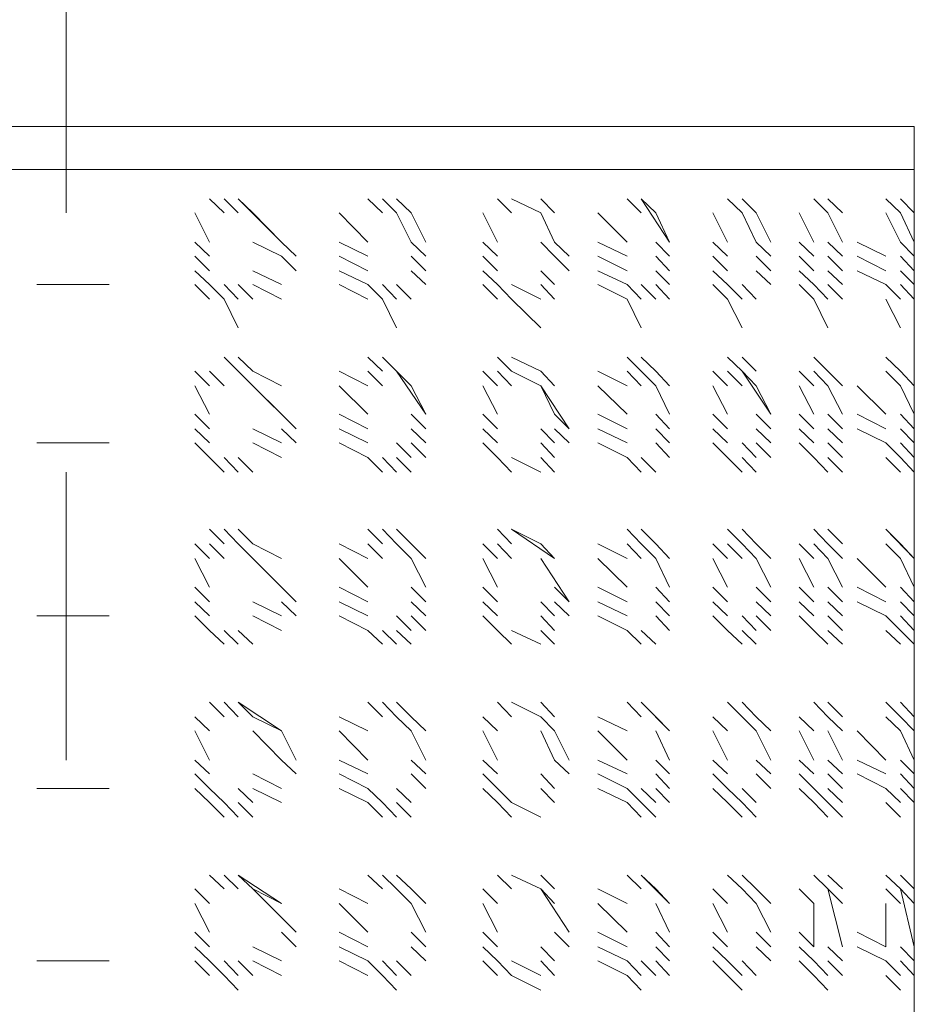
# Model space of a CAD drawing. Header units: inches. Extents: x 709340 to 1075215, y 37864 to 402163.
# Tile 53 of 56: x 850352 to 850406, y 158490 to 158548. Entities that reach past the tile are written whole.
import ezdxf

# ---------------------------------------------------------------- set-up
doc = ezdxf.new("R2010")
doc.units = ezdxf.units.IN
doc.header["$LTSCALE"] = 1800
doc.header["$MEASUREMENT"] = 0
doc.layers.add('1', color=7, linetype='Continuous', lineweight=18)
doc.layers.add('DIM', color=4, linetype='Continuous', lineweight=18)
doc.layers.add('CONDENSATE', color=3, linetype='Continuous')

# ---------------------------------------------------------------- blocks, each defined once
blk = doc.blocks.new('vacp')
at = {"layer": '1', "color": 250}
for p, q in [((32066.567, 160382.633), (32066.567, 160267.106)), ((32067.392, 160318.468), (32068.265, 160317.595)), ((32071.708, 160318.468), (32072.533, 160317.595)), ((32076.801, 160318.468), (32077.674, 160317.595)), ((32082.815, 160318.468), (32083.639, 160317.595)), ((32088.78, 160318.468), (32090.526, 160317.595)), ((32097.365, 160318.468), (32098.189, 160317.595)), ((32106.774, 160318.468), (32107.598, 160317.595)), ((32066.567, 160317.595), (32067.392, 160316.722)), ((32066.567, 160317.595), (32067.392, 160316.722)), ((32067.392, 160317.595), (32068.265, 160316.722)), ((32067.392, 160317.595), (32068.265, 160316.722)), ((32067.392, 160317.595), (32068.265, 160316.722)), ((32067.392, 160317.595), (32068.265, 160316.722)), ((32067.392, 160317.595), (32068.265, 160316.722)), ((32067.392, 160317.595), (32068.265, 160316.722)), ((32070.835, 160317.595), (32071.708, 160316.722)), ((32070.835, 160317.595), (32071.708, 160316.722)), ((32070.835, 160317.595), (32071.708, 160316.722)), ((32071.708, 160317.595), (32072.533, 160316.722)), ((32071.708, 160317.595), (32072.533, 160316.722)), ((32071.708, 160317.595), (32072.533, 160316.722)), ((32071.708, 160317.595), (32072.533, 160316.722)), ((32072.533, 160317.595), (32073.406, 160316.722)), ((32075.976, 160317.595), (32076.801, 160316.722)), ((32075.976, 160317.595), (32076.801, 160316.722)), ((32075.976, 160317.595), (32076.801, 160316.722)), ((32075.976, 160317.595), (32076.801, 160316.722)), ((32076.801, 160317.595), (32077.674, 160316.722)), ((32076.801, 160317.595), (32077.674, 160316.722)), ((32076.801, 160317.595), (32077.674, 160316.722)), ((32077.674, 160317.595), (32078.547, 160316.722)), ((32081.117, 160317.595), (32081.942, 160316.722)), ((32081.942, 160317.595), (32082.815, 160316.722)), ((32081.942, 160317.595), (32082.815, 160316.722)), ((32081.942, 160317.595), (32082.815, 160316.722)), ((32082.815, 160317.595), (32083.639, 160316.722)), ((32082.815, 160317.595), (32083.639, 160316.722)), ((32082.815, 160317.595), (32083.639, 160316.722)), ((32083.639, 160317.595), (32085.385, 160316.722)), ((32087.956, 160317.595), (32088.78, 160316.722)), ((32087.956, 160317.595), (32088.78, 160316.722)), ((32088.78, 160317.595), (32090.526, 160316.722)), ((32088.78, 160317.595), (32090.526, 160316.722)), ((32090.526, 160317.595), (32091.351, 160316.722)), ((32090.526, 160317.595), (32091.351, 160316.722)), ((32090.526, 160317.595), (32091.351, 160316.722)), ((32091.351, 160317.595), (32092.224, 160316.722)), ((32096.492, 160317.595), (32097.365, 160316.722)), ((32096.492, 160317.595), (32097.365, 160316.722)), ((32096.492, 160317.595), (32097.365, 160316.722)), ((32097.365, 160317.595), (32098.189, 160316.722)), ((32098.189, 160317.595), (32099.062, 160316.722)), ((32098.189, 160317.595), (32099.062, 160316.722)), ((32098.189, 160317.595), (32099.062, 160316.722)), ((32099.062, 160317.595), (32100.76, 160316.722)), ((32104.203, 160317.595), (32105.901, 160316.722)), ((32105.901, 160317.595), (32106.774, 160316.722)), ((32105.901, 160317.595), (32106.774, 160316.722)), ((32105.901, 160317.595), (32106.774, 160316.722)), ((32106.774, 160317.595), (32107.598, 160316.722)), ((32107.598, 160317.595), (32108.471, 160316.722)), ((32107.598, 160317.595), (32108.471, 160316.722)), ((32108.471, 160317.595), (32109.344, 160316.722)), ((32066.567, 160316.722), (32067.392, 160315.897)), ((32068.265, 160316.722), (32069.962, 160315.897)), ((32070.835, 160316.722), (32071.708, 160315.897)), ((32070.835, 160316.722), (32071.708, 160315.897)), ((32072.533, 160316.722), (32073.406, 160315.897)), ((32072.533, 160316.722), (32073.406, 160315.897)), ((32075.103, 160316.722), (32075.976, 160315.897)), ((32075.103, 160316.722), (32075.976, 160315.897)), ((32077.674, 160316.722), (32078.547, 160315.897)), ((32077.674, 160316.722), (32078.547, 160315.897)), ((32081.117, 160316.722), (32081.942, 160315.897)), ((32081.117, 160316.722), (32081.942, 160315.897)), ((32083.639, 160316.722), (32085.385, 160315.897)), ((32083.639, 160316.722), (32085.385, 160315.897)), ((32087.956, 160316.722), (32088.78, 160315.897)), ((32087.956, 160316.722), (32088.78, 160315.897)), ((32091.351, 160316.722), (32092.224, 160315.897)), ((32091.351, 160316.722), (32092.224, 160315.897)), ((32095.619, 160316.722), (32096.492, 160315.897)), ((32095.619, 160316.722), (32096.492, 160315.897)), ((32099.062, 160316.722), (32100.76, 160315.897)), ((32099.062, 160316.722), (32100.76, 160315.897)), ((32104.203, 160316.722), (32105.901, 160315.897)), ((32104.203, 160316.722), (32105.901, 160315.897)), ((32108.471, 160316.722), (32109.344, 160315.897)), ((32108.471, 160316.722), (32109.344, 160315.897)), ((32114.437, 160316.722), (32118.753, 160316.722)), ((32118.753, 160316.722), (32114.437, 160316.722)), ((32066.567, 160315.897), (32067.392, 160312.454)), ((32068.265, 160315.897), (32069.962, 160315.024)), ((32068.265, 160315.897), (32068.265, 160313.327)), ((32070.835, 160315.897), (32071.708, 160312.454)), ((32072.533, 160315.897), (32073.406, 160315.024)), ((32072.533, 160315.897), (32072.533, 160313.327)), ((32075.103, 160315.897), (32075.976, 160315.024)), ((32075.103, 160315.897), (32075.976, 160315.024)), ((32077.674, 160315.897), (32078.547, 160315.024)), ((32077.674, 160315.897), (32078.547, 160315.024)), ((32081.117, 160315.897), (32081.942, 160315.024)), ((32081.117, 160315.897), (32081.942, 160315.024)), ((32083.639, 160315.897), (32085.385, 160315.024)), ((32083.639, 160315.897), (32085.385, 160315.024)), ((32087.083, 160315.897), (32087.956, 160315.024)), ((32087.083, 160315.897), (32087.956, 160315.024)), ((32091.351, 160315.897), (32092.224, 160315.024)), ((32091.351, 160315.897), (32092.224, 160315.024)), ((32095.619, 160315.897), (32096.492, 160315.024)), ((32095.619, 160315.897), (32096.492, 160315.024)), ((32099.062, 160315.897), (32100.76, 160315.024)), ((32099.062, 160315.897), (32100.76, 160315.024)), ((32103.33, 160315.897), (32104.203, 160315.024)), ((32103.33, 160315.897), (32104.203, 160315.024)), ((32108.471, 160315.897), (32109.344, 160315.024)), ((32108.471, 160315.897), (32109.344, 160315.024)), ((32075.103, 160315.024), (32075.976, 160313.327)), ((32077.674, 160315.024), (32078.547, 160313.327)), ((32081.117, 160315.024), (32081.942, 160313.327)), ((32083.639, 160315.024), (32085.385, 160313.327)), ((32087.083, 160315.024), (32088.78, 160312.454)), ((32091.351, 160315.024), (32092.224, 160313.327)), ((32095.619, 160315.024), (32096.492, 160313.327)), ((32099.062, 160315.024), (32100.76, 160313.327)), ((32103.33, 160315.024), (32105.901, 160312.454)), ((32108.471, 160315.024), (32109.344, 160313.327)), ((32066.567, 160313.327), (32067.392, 160312.454)), ((32067.392, 160313.327), (32068.265, 160312.454)), ((32070.835, 160313.327), (32071.708, 160312.454)), ((32070.835, 160313.327), (32071.708, 160312.454)), ((32072.533, 160313.327), (32073.406, 160312.454)), ((32072.533, 160313.327), (32073.406, 160312.454)), ((32075.103, 160313.327), (32075.976, 160312.454)), ((32075.103, 160313.327), (32075.976, 160312.454)), ((32075.976, 160313.327), (32076.801, 160312.454)), ((32077.674, 160313.327), (32078.547, 160312.454)), ((32077.674, 160313.327), (32078.547, 160312.454)), ((32077.674, 160313.327), (32078.547, 160312.454)), ((32081.117, 160313.327), (32082.815, 160311.629)), ((32081.117, 160313.327), (32081.942, 160312.454)), ((32081.117, 160313.327), (32081.942, 160312.454)), ((32083.639, 160313.327), (32085.385, 160312.454)), ((32083.639, 160313.327), (32085.385, 160312.454)), ((32083.639, 160313.327), (32085.385, 160312.454)), ((32087.956, 160313.327), (32088.78, 160312.454)), ((32087.956, 160313.327), (32088.78, 160312.454)), ((32091.351, 160313.327), (32092.224, 160312.454)), ((32091.351, 160313.327), (32092.224, 160312.454)), ((32091.351, 160313.327), (32092.224, 160312.454)), ((32095.619, 160313.327), (32096.492, 160312.454)), ((32095.619, 160313.327), (32096.492, 160312.454)), ((32096.492, 160313.327), (32097.365, 160312.454)), ((32099.062, 160313.327), (32100.76, 160312.454)), ((32099.062, 160313.327), (32100.76, 160312.454)), ((32099.062, 160313.327), (32100.76, 160312.454)), ((32104.203, 160313.327), (32106.774, 160311.629)), ((32104.203, 160313.327), (32105.901, 160312.454)), ((32108.471, 160313.327), (32109.344, 160312.454)), ((32108.471, 160313.327), (32109.344, 160312.454)), ((32108.471, 160313.327), (32109.344, 160312.454)), ((32066.567, 160312.454), (32067.392, 160311.629)), ((32067.392, 160312.454), (32068.265, 160311.629)), ((32067.392, 160312.454), (32068.265, 160311.629)), ((32067.392, 160312.454), (32068.265, 160311.629)), ((32067.392, 160312.454), (32068.265, 160311.629)), ((32067.392, 160312.454), (32068.265, 160311.629)), ((32067.392, 160312.454), (32068.265, 160311.629)), ((32070.835, 160312.454), (32071.708, 160311.629)), ((32070.835, 160312.454), (32071.708, 160311.629)), ((32071.708, 160312.454), (32072.533, 160311.629)), ((32071.708, 160312.454), (32072.533, 160311.629)), ((32071.708, 160312.454), (32072.533, 160311.629)), ((32071.708, 160312.454), (32072.533, 160311.629)), ((32071.708, 160312.454), (32072.533, 160311.629)), ((32075.976, 160312.454), (32076.801, 160311.629)), ((32075.976, 160312.454), (32076.801, 160311.629)), ((32075.976, 160312.454), (32076.801, 160311.629)), ((32076.801, 160312.454), (32077.674, 160311.629)), ((32076.801, 160312.454), (32077.674, 160311.629)), ((32076.801, 160312.454), (32077.674, 160311.629)), ((32076.801, 160312.454), (32077.674, 160311.629)), ((32081.942, 160312.454), (32082.815, 160311.629)), ((32081.942, 160312.454), (32082.815, 160311.629)), ((32082.815, 160312.454), (32083.639, 160311.629)), ((32082.815, 160312.454), (32083.639, 160311.629)), ((32082.815, 160312.454), (32083.639, 160311.629)), ((32082.815, 160312.454), (32083.639, 160311.629)), ((32087.956, 160312.454), (32088.78, 160311.629)), ((32088.78, 160312.454), (32090.526, 160311.629)), ((32088.78, 160312.454), (32090.526, 160311.629)), ((32088.78, 160312.454), (32090.526, 160311.629)), ((32090.526, 160312.454), (32091.351, 160311.629)), ((32090.526, 160312.454), (32091.351, 160311.629)), ((32090.526, 160312.454), (32091.351, 160311.629)), ((32096.492, 160312.454), (32097.365, 160311.629)), ((32096.492, 160312.454), (32097.365, 160311.629)), ((32097.365, 160312.454), (32098.189, 160311.629)), ((32097.365, 160312.454), (32098.189, 160311.629)), ((32098.189, 160312.454), (32099.062, 160311.629)), ((32098.189, 160312.454), (32099.062, 160311.629)), ((32098.189, 160312.454), (32099.062, 160311.629)), ((32105.901, 160312.454), (32106.774, 160311.629)), ((32105.901, 160312.454), (32106.774, 160311.629)), ((32106.774, 160312.454), (32107.598, 160311.629)), ((32106.774, 160312.454), (32107.598, 160311.629)), ((32107.598, 160312.454), (32108.471, 160311.629)), ((32107.598, 160312.454), (32108.471, 160311.629)), ((32067.392, 160308.186), (32068.265, 160307.313)), ((32067.392, 160308.186), (32068.265, 160307.313)), ((32067.392, 160308.186), (32068.265, 160307.313)), ((32067.392, 160308.186), (32068.265, 160307.313)), ((32067.392, 160308.186), (32068.265, 160307.313)), ((32070.835, 160308.186), (32071.708, 160307.313)), ((32071.708, 160308.186), (32072.533, 160307.313)), ((32071.708, 160308.186), (32072.533, 160307.313)), ((32071.708, 160308.186), (32072.533, 160307.313)), ((32071.708, 160308.186), (32072.533, 160307.313)), ((32075.976, 160308.186), (32076.801, 160307.313)), ((32075.976, 160308.186), (32076.801, 160307.313)), ((32076.801, 160308.186), (32077.674, 160307.313)), ((32076.801, 160308.186), (32077.674, 160307.313)), ((32076.801, 160308.186), (32077.674, 160307.313)), ((32081.942, 160308.186), (32082.815, 160307.313)), ((32081.942, 160308.186), (32082.815, 160307.313)), ((32082.815, 160308.186), (32083.639, 160307.313)), ((32082.815, 160308.186), (32083.639, 160307.313)), ((32082.815, 160308.186), (32083.639, 160307.313)), ((32088.78, 160308.186), (32090.526, 160307.313)), ((32088.78, 160308.186), (32090.526, 160307.313)), ((32088.78, 160308.186), (32090.526, 160307.313)), ((32090.526, 160308.186), (32091.351, 160307.313)), ((32090.526, 160308.186), (32091.351, 160307.313)), ((32096.492, 160308.186), (32097.365, 160307.313)), ((32097.365, 160308.186), (32098.189, 160307.313)), ((32097.365, 160308.186), (32098.189, 160307.313)), ((32098.189, 160308.186), (32099.062, 160307.313)), ((32098.189, 160308.186), (32099.062, 160307.313)), ((32105.901, 160308.186), (32106.774, 160307.313)), ((32105.901, 160308.186), (32106.774, 160307.313)), ((32106.774, 160308.186), (32107.598, 160307.313)), ((32106.774, 160308.186), (32107.598, 160307.313)), ((32107.598, 160308.186), (32108.471, 160307.313)), ((32066.567, 160307.313), (32067.392, 160306.488)), ((32066.567, 160307.313), (32067.392, 160306.488)), ((32067.392, 160307.313), (32068.265, 160306.488)), ((32067.392, 160307.313), (32068.265, 160306.488)), ((32070.835, 160307.313), (32071.708, 160306.488)), ((32070.835, 160307.313), (32071.708, 160306.488)), ((32071.708, 160307.313), (32072.533, 160306.488)), ((32072.533, 160307.313), (32073.406, 160306.488)), ((32075.976, 160307.313), (32076.801, 160306.488)), ((32075.976, 160307.313), (32076.801, 160306.488)), ((32076.801, 160307.313), (32077.674, 160306.488)), ((32077.674, 160307.313), (32078.547, 160306.488)), ((32081.117, 160307.313), (32081.942, 160306.488)), ((32081.942, 160307.313), (32082.815, 160306.488)), ((32082.815, 160307.313), (32083.639, 160306.488)), ((32083.639, 160307.313), (32085.385, 160306.488)), ((32087.956, 160307.313), (32088.78, 160306.488)), ((32087.956, 160307.313), (32088.78, 160306.488)), ((32090.526, 160307.313), (32091.351, 160306.488)), ((32091.351, 160307.313), (32092.224, 160306.488)), ((32096.492, 160307.313), (32097.365, 160306.488)), ((32096.492, 160307.313), (32097.365, 160306.488)), ((32098.189, 160307.313), (32099.062, 160306.488)), ((32099.062, 160307.313), (32100.76, 160306.488)), ((32104.203, 160307.313), (32105.901, 160306.488)), ((32105.901, 160307.313), (32106.774, 160306.488)), ((32107.598, 160307.313), (32108.471, 160306.488)), ((32108.471, 160307.313), (32109.344, 160306.488)), ((32066.567, 160306.488), (32067.392, 160305.615)), ((32068.265, 160306.488), (32069.962, 160305.615)), ((32070.835, 160306.488), (32071.708, 160305.615)), ((32070.835, 160306.488), (32071.708, 160305.615)), ((32072.533, 160306.488), (32073.406, 160305.615)), ((32072.533, 160306.488), (32073.406, 160305.615)), ((32075.103, 160306.488), (32075.976, 160305.615)), ((32075.103, 160306.488), (32075.976, 160305.615)), ((32077.674, 160306.488), (32078.547, 160305.615)), ((32077.674, 160306.488), (32078.547, 160305.615)), ((32081.117, 160306.488), (32081.942, 160305.615)), ((32081.117, 160306.488), (32081.942, 160305.615)), ((32083.639, 160306.488), (32085.385, 160305.615)), ((32083.639, 160306.488), (32085.385, 160305.615)), ((32087.956, 160306.488), (32088.78, 160305.615)), ((32087.956, 160306.488), (32088.78, 160305.615)), ((32091.351, 160306.488), (32092.224, 160305.615)), ((32091.351, 160306.488), (32092.224, 160305.615)), ((32095.619, 160306.488), (32096.492, 160305.615)), ((32095.619, 160306.488), (32096.492, 160305.615)), ((32099.062, 160306.488), (32100.76, 160305.615)), ((32099.062, 160306.488), (32100.76, 160305.615)), ((32104.203, 160306.488), (32105.901, 160305.615)), ((32104.203, 160306.488), (32105.901, 160305.615)), ((32108.471, 160306.488), (32109.344, 160305.615)), ((32108.471, 160306.488), (32109.344, 160305.615)), ((32114.437, 160306.488), (32118.753, 160306.488)), ((32118.753, 160306.488), (32114.437, 160306.488)), ((32066.567, 160305.615), (32067.392, 160304.791)), ((32068.265, 160305.615), (32069.962, 160304.791)), ((32070.835, 160305.615), (32071.708, 160304.791)), ((32072.533, 160305.615), (32073.406, 160304.791)), ((32075.103, 160305.615), (32075.976, 160304.791)), ((32075.103, 160305.615), (32075.976, 160304.791)), ((32077.674, 160305.615), (32078.547, 160304.791)), ((32077.674, 160305.615), (32078.547, 160304.791)), ((32081.117, 160305.615), (32081.942, 160304.791)), ((32081.117, 160305.615), (32081.942, 160304.791)), ((32083.639, 160305.615), (32085.385, 160304.791)), ((32083.639, 160305.615), (32085.385, 160304.791)), ((32087.083, 160305.615), (32087.956, 160304.791)), ((32087.083, 160305.615), (32087.956, 160304.791)), ((32091.351, 160305.615), (32092.224, 160304.791)), ((32091.351, 160305.615), (32092.224, 160304.791)), ((32095.619, 160305.615), (32096.492, 160304.791)), ((32095.619, 160305.615), (32096.492, 160304.791)), ((32099.062, 160305.615), (32100.76, 160304.791)), ((32099.062, 160305.615), (32100.76, 160304.791)), ((32103.33, 160305.615), (32104.203, 160304.791)), ((32103.33, 160305.615), (32104.203, 160304.791)), ((32108.471, 160305.615), (32109.344, 160304.791)), ((32108.471, 160305.615), (32109.344, 160304.791)), ((32066.567, 160304.791), (32067.392, 160303.045)), ((32068.265, 160304.791), (32069.962, 160303.045)), ((32070.835, 160304.791), (32071.708, 160303.045)), ((32072.533, 160304.791), (32073.406, 160303.045)), ((32075.103, 160304.791), (32075.976, 160303.045)), ((32075.103, 160304.791), (32075.976, 160303.045)), ((32077.674, 160304.791), (32078.547, 160303.045)), ((32077.674, 160304.791), (32078.547, 160303.045)), ((32081.117, 160304.791), (32081.942, 160303.045)), ((32081.117, 160304.791), (32081.942, 160303.045)), ((32083.639, 160304.791), (32085.385, 160303.045)), ((32083.639, 160304.791), (32085.385, 160303.045)), ((32087.083, 160304.791), (32087.956, 160303.045)), ((32087.956, 160304.791), (32088.78, 160303.045)), ((32091.351, 160304.791), (32092.224, 160303.045)), ((32091.351, 160304.791), (32092.224, 160303.045)), ((32095.619, 160304.791), (32096.492, 160303.045)), ((32095.619, 160304.791), (32096.492, 160303.045)), ((32099.062, 160304.791), (32100.76, 160303.045)), ((32099.062, 160304.791), (32100.76, 160303.045)), ((32103.33, 160304.791), (32104.203, 160303.045)), ((32104.203, 160304.791), (32105.901, 160303.045)), ((32108.471, 160304.791), (32109.344, 160303.045)), ((32108.471, 160304.791), (32109.344, 160303.045)), ((32117.007, 160304.791), (32117.007, 160287.67)), ((32066.567, 160303.045), (32067.392, 160302.22)), ((32067.392, 160303.045), (32068.265, 160302.22)), ((32070.835, 160303.045), (32071.708, 160302.22)), ((32070.835, 160303.045), (32071.708, 160302.22)), ((32072.533, 160303.045), (32073.406, 160302.22)), ((32072.533, 160303.045), (32073.406, 160302.22)), ((32075.103, 160303.045), (32075.976, 160302.22)), ((32075.976, 160303.045), (32076.801, 160302.22)), ((32077.674, 160303.045), (32078.547, 160302.22)), ((32077.674, 160303.045), (32078.547, 160302.22)), ((32081.117, 160303.045), (32082.815, 160301.347)), ((32081.117, 160303.045), (32081.942, 160302.22)), ((32083.639, 160303.045), (32085.385, 160302.22)), ((32083.639, 160303.045), (32085.385, 160302.22)), ((32087.956, 160303.045), (32088.78, 160302.22)), ((32087.956, 160303.045), (32088.78, 160302.22)), ((32091.351, 160303.045), (32092.224, 160302.22)), ((32091.351, 160303.045), (32092.224, 160302.22)), ((32095.619, 160303.045), (32096.492, 160302.22)), ((32096.492, 160303.045), (32097.365, 160302.22)), ((32099.062, 160303.045), (32100.76, 160302.22)), ((32099.062, 160303.045), (32100.76, 160302.22)), ((32104.203, 160303.045), (32106.774, 160301.347)), ((32104.203, 160303.045), (32105.901, 160302.22)), ((32108.471, 160303.045), (32109.344, 160302.22)), ((32108.471, 160303.045), (32109.344, 160302.22)), ((32066.567, 160302.22), (32067.392, 160301.347)), ((32067.392, 160302.22), (32068.265, 160301.347)), ((32067.392, 160302.22), (32068.265, 160301.347)), ((32067.392, 160302.22), (32068.265, 160301.347)), ((32067.392, 160302.22), (32068.265, 160301.347)), ((32067.392, 160302.22), (32068.265, 160301.347)), ((32067.392, 160302.22), (32068.265, 160301.347)), ((32070.835, 160302.22), (32071.708, 160301.347)), ((32070.835, 160302.22), (32071.708, 160301.347)), ((32071.708, 160302.22), (32072.533, 160301.347)), ((32071.708, 160302.22), (32072.533, 160301.347)), ((32071.708, 160302.22), (32072.533, 160301.347)), ((32071.708, 160302.22), (32072.533, 160301.347)), ((32071.708, 160302.22), (32072.533, 160301.347)), ((32075.976, 160302.22), (32076.801, 160301.347)), ((32075.976, 160302.22), (32076.801, 160301.347)), ((32075.976, 160302.22), (32076.801, 160301.347)), ((32076.801, 160302.22), (32077.674, 160301.347)), ((32076.801, 160302.22), (32077.674, 160301.347)), ((32076.801, 160302.22), (32077.674, 160301.347)), ((32076.801, 160302.22), (32077.674, 160301.347)), ((32081.942, 160302.22), (32082.815, 160301.347)), ((32081.942, 160302.22), (32082.815, 160301.347)), ((32082.815, 160302.22), (32083.639, 160301.347)), ((32082.815, 160302.22), (32083.639, 160301.347)), ((32082.815, 160302.22), (32083.639, 160301.347)), ((32082.815, 160302.22), (32083.639, 160301.347)), ((32087.956, 160302.22), (32088.78, 160301.347)), ((32088.78, 160302.22), (32090.526, 160301.347)), ((32088.78, 160302.22), (32090.526, 160301.347)), ((32088.78, 160302.22), (32090.526, 160301.347)), ((32090.526, 160302.22), (32091.351, 160301.347)), ((32090.526, 160302.22), (32091.351, 160301.347)), ((32090.526, 160302.22), (32091.351, 160301.347)), ((32096.492, 160302.22), (32097.365, 160301.347)), ((32096.492, 160302.22), (32097.365, 160301.347)), ((32097.365, 160302.22), (32098.189, 160301.347)), ((32097.365, 160302.22), (32098.189, 160301.347)), ((32098.189, 160302.22), (32099.062, 160301.347)), ((32098.189, 160302.22), (32099.062, 160301.347)), ((32098.189, 160302.22), (32099.062, 160301.347)), ((32105.901, 160302.22), (32106.774, 160301.347)), ((32105.901, 160302.22), (32106.774, 160301.347)), ((32106.774, 160302.22), (32107.598, 160301.347)), ((32106.774, 160302.22), (32107.598, 160301.347)), ((32107.598, 160302.22), (32108.471, 160301.347)), ((32107.598, 160302.22), (32108.471, 160301.347)), ((32066.567, 160297.904), (32067.392, 160297.079)), ((32067.392, 160297.904), (32068.265, 160297.079)), ((32067.392, 160297.904), (32068.265, 160297.079)), ((32067.392, 160297.904), (32068.265, 160297.079)), ((32067.392, 160297.904), (32068.265, 160297.079)), ((32067.392, 160297.904), (32068.265, 160297.079)), ((32067.392, 160297.904), (32068.265, 160297.079)), ((32070.835, 160297.904), (32071.708, 160297.079)), ((32070.835, 160297.904), (32071.708, 160297.079)), ((32071.708, 160297.904), (32072.533, 160297.079)), ((32071.708, 160297.904), (32072.533, 160297.079)), ((32071.708, 160297.904), (32072.533, 160297.079)), ((32071.708, 160297.904), (32072.533, 160297.079)), ((32071.708, 160297.904), (32072.533, 160297.079)), ((32075.976, 160297.904), (32076.801, 160297.079)), ((32075.976, 160297.904), (32076.801, 160297.079)), ((32075.976, 160297.904), (32076.801, 160297.079)), ((32076.801, 160297.904), (32077.674, 160297.079)), ((32076.801, 160297.904), (32077.674, 160297.079)), ((32076.801, 160297.904), (32077.674, 160297.079)), ((32076.801, 160297.904), (32077.674, 160297.079)), ((32081.942, 160297.904), (32082.815, 160297.079)), ((32081.942, 160297.904), (32082.815, 160297.079)), ((32081.942, 160297.904), (32082.815, 160297.079)), ((32082.815, 160297.904), (32083.639, 160297.079)), ((32082.815, 160297.904), (32083.639, 160297.079)), ((32082.815, 160297.904), (32083.639, 160297.079)), ((32082.815, 160297.904), (32083.639, 160297.079)), ((32087.956, 160297.904), (32088.78, 160297.079)), ((32088.78, 160297.904), (32090.526, 160297.079)), ((32088.78, 160297.904), (32090.526, 160297.079)), ((32088.78, 160297.904), (32090.526, 160297.079)), ((32090.526, 160297.904), (32091.351, 160297.079)), ((32090.526, 160297.904), (32091.351, 160297.079)), ((32090.526, 160297.904), (32091.351, 160297.079)), ((32096.492, 160297.904), (32097.365, 160297.079)), ((32096.492, 160297.904), (32097.365, 160297.079)), ((32097.365, 160297.904), (32098.189, 160297.079)), ((32097.365, 160297.904), (32098.189, 160297.079)), ((32098.189, 160297.904), (32099.062, 160297.079)), ((32098.189, 160297.904), (32099.062, 160297.079)), ((32098.189, 160297.904), (32099.062, 160297.079)), ((32105.901, 160297.904), (32106.774, 160297.079)), ((32105.901, 160297.904), (32106.774, 160297.079)), ((32105.901, 160297.904), (32106.774, 160297.079)), ((32106.774, 160297.904), (32107.598, 160297.079)), ((32106.774, 160297.904), (32107.598, 160297.079)), ((32107.598, 160297.904), (32108.471, 160297.079)), ((32107.598, 160297.904), (32108.471, 160297.079)), ((32066.567, 160297.079), (32067.392, 160296.206)), ((32067.392, 160297.079), (32068.265, 160296.206)), ((32070.835, 160297.079), (32071.708, 160296.206)), ((32070.835, 160297.079), (32071.708, 160296.206)), ((32072.533, 160297.079), (32073.406, 160296.206)), ((32072.533, 160297.079), (32073.406, 160296.206)), ((32075.103, 160297.079), (32075.976, 160296.206)), ((32075.976, 160297.079), (32076.801, 160296.206)), ((32077.674, 160297.079), (32078.547, 160296.206)), ((32077.674, 160297.079), (32078.547, 160296.206)), ((32081.117, 160297.079), (32081.942, 160296.206)), ((32081.117, 160297.079), (32081.942, 160296.206)), ((32083.639, 160297.079), (32085.385, 160296.206)), ((32083.639, 160297.079), (32085.385, 160296.206)), ((32087.956, 160297.079), (32088.78, 160296.206)), ((32087.956, 160297.079), (32088.78, 160296.206)), ((32091.351, 160297.079), (32092.224, 160296.206)), ((32091.351, 160297.079), (32092.224, 160296.206)), ((32095.619, 160297.079), (32096.492, 160296.206)), ((32096.492, 160297.079), (32097.365, 160296.206)), ((32099.062, 160297.079), (32100.76, 160296.206)), ((32099.062, 160297.079), (32100.76, 160296.206)), ((32104.203, 160297.079), (32105.901, 160296.206)), ((32104.203, 160297.079), (32105.901, 160296.206)), ((32108.471, 160297.079), (32109.344, 160296.206)), ((32108.471, 160297.079), (32109.344, 160296.206)), ((32066.567, 160296.206), (32067.392, 160295.382)), ((32068.265, 160296.206), (32069.962, 160295.382)), ((32070.835, 160296.206), (32071.708, 160295.382)), ((32072.533, 160296.206), (32073.406, 160295.382)), ((32075.103, 160296.206), (32075.976, 160295.382)), ((32075.103, 160296.206), (32075.976, 160295.382)), ((32077.674, 160296.206), (32078.547, 160295.382)), ((32077.674, 160296.206), (32078.547, 160295.382)), ((32081.117, 160296.206), (32081.942, 160295.382)), ((32081.117, 160296.206), (32081.942, 160295.382)), ((32083.639, 160296.206), (32085.385, 160295.382)), ((32083.639, 160296.206), (32085.385, 160295.382)), ((32087.083, 160296.206), (32087.956, 160295.382)), ((32087.956, 160296.206), (32088.78, 160295.382)), ((32091.351, 160296.206), (32092.224, 160295.382)), ((32091.351, 160296.206), (32092.224, 160295.382)), ((32095.619, 160296.206), (32096.492, 160295.382)), ((32095.619, 160296.206), (32096.492, 160295.382)), ((32099.062, 160296.206), (32100.76, 160295.382)), ((32099.062, 160296.206), (32100.76, 160295.382)), ((32103.33, 160296.206), (32104.203, 160295.382)), ((32104.203, 160296.206), (32105.901, 160295.382)), ((32108.471, 160296.206), (32109.344, 160295.382)), ((32108.471, 160296.206), (32109.344, 160295.382)), ((32114.437, 160296.206), (32118.753, 160296.206)), ((32118.753, 160296.206), (32114.437, 160296.206)), ((32066.567, 160295.382), (32067.392, 160294.509)), ((32068.265, 160295.382), (32069.962, 160294.509)), ((32070.835, 160295.382), (32071.708, 160294.509)), ((32072.533, 160295.382), (32073.406, 160294.509)), ((32075.103, 160295.382), (32075.976, 160294.509)), ((32075.103, 160295.382), (32075.976, 160294.509)), ((32077.674, 160295.382), (32078.547, 160294.509)), ((32077.674, 160295.382), (32078.547, 160294.509)), ((32081.117, 160295.382), (32081.942, 160294.509)), ((32081.117, 160295.382), (32081.942, 160294.509)), ((32083.639, 160295.382), (32085.385, 160294.509)), ((32083.639, 160295.382), (32085.385, 160294.509)), ((32087.083, 160295.382), (32088.78, 160292.811)), ((32087.083, 160295.382), (32087.956, 160294.509)), ((32091.351, 160295.382), (32092.224, 160294.509)), ((32091.351, 160295.382), (32092.224, 160294.509)), ((32095.619, 160295.382), (32096.492, 160294.509)), ((32095.619, 160295.382), (32096.492, 160294.509)), ((32099.062, 160295.382), (32100.76, 160294.509)), ((32099.062, 160295.382), (32100.76, 160294.509)), ((32103.33, 160295.382), (32105.901, 160292.811)), ((32103.33, 160295.382), (32104.203, 160294.509)), ((32108.471, 160295.382), (32109.344, 160294.509)), ((32108.471, 160295.382), (32109.344, 160294.509)), ((32066.567, 160294.509), (32067.392, 160292.811)), ((32068.265, 160294.509), (32069.962, 160292.811)), ((32070.835, 160294.509), (32071.708, 160292.811)), ((32072.533, 160294.509), (32073.406, 160292.811)), ((32075.103, 160294.509), (32075.976, 160292.811)), ((32077.674, 160294.509), (32078.547, 160292.811)), ((32081.117, 160294.509), (32081.942, 160292.811)), ((32083.639, 160294.509), (32085.385, 160292.811)), ((32091.351, 160294.509), (32092.224, 160292.811)), ((32095.619, 160294.509), (32096.492, 160292.811)), ((32099.062, 160294.509), (32100.76, 160292.811)), ((32108.471, 160294.509), (32109.344, 160292.811)), ((32066.567, 160292.811), (32068.265, 160291.065)), ((32066.567, 160292.811), (32067.392, 160291.938)), ((32067.392, 160292.811), (32068.265, 160291.938)), ((32067.392, 160292.811), (32068.265, 160291.938)), ((32070.835, 160292.811), (32071.708, 160291.938)), ((32070.835, 160292.811), (32071.708, 160291.938)), ((32070.835, 160292.811), (32071.708, 160291.938)), ((32071.708, 160292.811), (32072.533, 160291.938)), ((32072.533, 160292.811), (32073.406, 160291.938)), ((32072.533, 160292.811), (32073.406, 160291.938)), ((32075.103, 160292.811), (32075.976, 160291.938)), ((32075.976, 160292.811), (32076.801, 160291.938)), ((32075.976, 160292.811), (32076.801, 160291.938)), ((32076.801, 160292.811), (32077.674, 160291.938)), ((32077.674, 160292.811), (32078.547, 160291.938)), ((32077.674, 160292.811), (32078.547, 160291.938)), ((32081.117, 160292.811), (32081.942, 160291.938)), ((32081.117, 160292.811), (32081.942, 160291.938)), ((32081.942, 160292.811), (32082.815, 160291.938)), ((32082.815, 160292.811), (32083.639, 160291.938)), ((32083.639, 160292.811), (32085.385, 160291.938)), ((32083.639, 160292.811), (32085.385, 160291.938)), ((32087.956, 160292.811), (32090.526, 160291.065)), ((32087.956, 160292.811), (32088.78, 160291.938)), ((32087.956, 160292.811), (32088.78, 160291.938)), ((32090.526, 160292.811), (32091.351, 160291.938)), ((32091.351, 160292.811), (32092.224, 160291.938)), ((32091.351, 160292.811), (32092.224, 160291.938)), ((32095.619, 160292.811), (32096.492, 160291.938)), ((32096.492, 160292.811), (32097.365, 160291.938)), ((32096.492, 160292.811), (32097.365, 160291.938)), ((32098.189, 160292.811), (32099.062, 160291.938)), ((32099.062, 160292.811), (32100.76, 160291.938)), ((32099.062, 160292.811), (32100.76, 160291.938)), ((32104.203, 160292.811), (32105.901, 160291.938)), ((32104.203, 160292.811), (32105.901, 160291.938)), ((32105.901, 160292.811), (32106.774, 160291.938)), ((32107.598, 160292.811), (32108.471, 160291.938)), ((32108.471, 160292.811), (32109.344, 160291.938)), ((32108.471, 160292.811), (32109.344, 160291.938)), ((32067.392, 160291.938), (32068.265, 160291.065)), ((32067.392, 160291.938), (32068.265, 160291.065)), ((32067.392, 160291.938), (32068.265, 160291.065)), ((32067.392, 160291.938), (32068.265, 160291.065)), ((32070.835, 160291.938), (32071.708, 160291.065)), ((32071.708, 160291.938), (32072.533, 160291.065)), ((32071.708, 160291.938), (32072.533, 160291.065)), ((32071.708, 160291.938), (32072.533, 160291.065)), ((32071.708, 160291.938), (32072.533, 160291.065)), ((32075.976, 160291.938), (32076.801, 160291.065)), ((32075.976, 160291.938), (32076.801, 160291.065)), ((32076.801, 160291.938), (32077.674, 160291.065)), ((32076.801, 160291.938), (32077.674, 160291.065)), ((32076.801, 160291.938), (32077.674, 160291.065)), ((32081.942, 160291.938), (32082.815, 160291.065)), ((32081.942, 160291.938), (32082.815, 160291.065)), ((32082.815, 160291.938), (32083.639, 160291.065)), ((32082.815, 160291.938), (32083.639, 160291.065)), ((32082.815, 160291.938), (32083.639, 160291.065)), ((32088.78, 160291.938), (32090.526, 160291.065)), ((32088.78, 160291.938), (32090.526, 160291.065)), ((32090.526, 160291.938), (32091.351, 160291.065)), ((32090.526, 160291.938), (32091.351, 160291.065)), ((32096.492, 160291.938), (32097.365, 160291.065)), ((32097.365, 160291.938), (32098.189, 160291.065)), ((32097.365, 160291.938), (32098.189, 160291.065)), ((32098.189, 160291.938), (32099.062, 160291.065)), ((32098.189, 160291.938), (32099.062, 160291.065)), ((32105.901, 160291.938), (32106.774, 160291.065)), ((32105.901, 160291.938), (32106.774, 160291.065)), ((32106.774, 160291.938), (32107.598, 160291.065)), ((32106.774, 160291.938), (32107.598, 160291.065)), ((32107.598, 160291.938), (32108.471, 160291.065)), ((32066.567, 160287.67), (32067.392, 160286.797)), ((32067.392, 160287.67), (32068.265, 160286.797)), ((32067.392, 160287.67), (32068.265, 160286.797)), ((32067.392, 160287.67), (32068.265, 160286.797)), ((32067.392, 160287.67), (32068.265, 160286.797)), ((32067.392, 160287.67), (32068.265, 160286.797)), ((32067.392, 160287.67), (32068.265, 160286.797)), ((32070.835, 160287.67), (32071.708, 160286.797)), ((32070.835, 160287.67), (32071.708, 160286.797)), ((32071.708, 160287.67), (32072.533, 160286.797)), ((32071.708, 160287.67), (32072.533, 160286.797)), ((32071.708, 160287.67), (32072.533, 160286.797)), ((32071.708, 160287.67), (32072.533, 160286.797)), ((32071.708, 160287.67), (32072.533, 160286.797)), ((32075.976, 160287.67), (32076.801, 160286.797)), ((32075.976, 160287.67), (32076.801, 160286.797)), ((32075.976, 160287.67), (32076.801, 160286.797)), ((32076.801, 160287.67), (32077.674, 160286.797)), ((32076.801, 160287.67), (32077.674, 160286.797)), ((32076.801, 160287.67), (32077.674, 160286.797)), ((32076.801, 160287.67), (32077.674, 160286.797)), ((32081.942, 160287.67), (32082.815, 160286.797)), ((32081.942, 160287.67), (32082.815, 160286.797)), ((32081.942, 160287.67), (32082.815, 160286.797)), ((32082.815, 160287.67), (32083.639, 160286.797)), ((32082.815, 160287.67), (32083.639, 160286.797)), ((32082.815, 160287.67), (32083.639, 160286.797)), ((32082.815, 160287.67), (32083.639, 160286.797)), ((32087.956, 160287.67), (32088.78, 160286.797)), ((32088.78, 160287.67), (32090.526, 160286.797)), ((32088.78, 160287.67), (32090.526, 160286.797)), ((32088.78, 160287.67), (32090.526, 160286.797)), ((32090.526, 160287.67), (32091.351, 160286.797)), ((32090.526, 160287.67), (32091.351, 160286.797)), ((32090.526, 160287.67), (32091.351, 160286.797)), ((32096.492, 160287.67), (32097.365, 160286.797)), ((32096.492, 160287.67), (32097.365, 160286.797)), ((32097.365, 160287.67), (32098.189, 160286.797)), ((32097.365, 160287.67), (32098.189, 160286.797)), ((32098.189, 160287.67), (32099.062, 160286.797)), ((32098.189, 160287.67), (32099.062, 160286.797)), ((32098.189, 160287.67), (32099.062, 160286.797)), ((32105.901, 160287.67), (32106.774, 160286.797)), ((32105.901, 160287.67), (32106.774, 160286.797)), ((32105.901, 160287.67), (32106.774, 160286.797)), ((32106.774, 160287.67), (32107.598, 160286.797)), ((32106.774, 160287.67), (32107.598, 160286.797)), ((32107.598, 160287.67), (32108.471, 160286.797)), ((32107.598, 160287.67), (32108.471, 160286.797)), ((32066.567, 160286.797), (32067.392, 160285.924)), ((32067.392, 160286.797), (32068.265, 160285.924)), ((32070.835, 160286.797), (32071.708, 160285.924)), ((32070.835, 160286.797), (32071.708, 160285.924)), ((32072.533, 160286.797), (32073.406, 160285.924)), ((32072.533, 160286.797), (32073.406, 160285.924)), ((32075.103, 160286.797), (32075.976, 160285.924)), ((32075.976, 160286.797), (32076.801, 160285.924)), ((32077.674, 160286.797), (32078.547, 160285.924)), ((32077.674, 160286.797), (32078.547, 160285.924)), ((32081.117, 160286.797), (32081.942, 160285.924)), ((32081.117, 160286.797), (32081.942, 160285.924)), ((32083.639, 160286.797), (32085.385, 160285.924)), ((32083.639, 160286.797), (32085.385, 160285.924)), ((32087.956, 160286.797), (32088.78, 160285.924)), ((32087.956, 160286.797), (32088.78, 160285.924)), ((32091.351, 160286.797), (32092.224, 160285.924)), ((32091.351, 160286.797), (32092.224, 160285.924)), ((32095.619, 160286.797), (32096.492, 160285.924)), ((32096.492, 160286.797), (32097.365, 160285.924)), ((32099.062, 160286.797), (32100.76, 160285.924)), ((32099.062, 160286.797), (32100.76, 160285.924)), ((32104.203, 160286.797), (32105.901, 160285.924)), ((32104.203, 160286.797), (32105.901, 160285.924)), ((32108.471, 160286.797), (32109.344, 160285.924)), ((32108.471, 160286.797), (32109.344, 160285.924)), ((32066.567, 160285.924), (32067.392, 160285.1)), ((32068.265, 160285.924), (32069.962, 160285.1)), ((32070.835, 160285.924), (32071.708, 160285.1)), ((32072.533, 160285.924), (32073.406, 160285.1)), ((32075.103, 160285.924), (32075.976, 160285.1)), ((32075.103, 160285.924), (32075.976, 160285.1)), ((32077.674, 160285.924), (32078.547, 160285.1)), ((32077.674, 160285.924), (32078.547, 160285.1)), ((32081.117, 160285.924), (32081.942, 160285.1)), ((32081.117, 160285.924), (32081.942, 160285.1)), ((32083.639, 160285.924), (32085.385, 160285.1)), ((32083.639, 160285.924), (32085.385, 160285.1)), ((32087.083, 160285.924), (32087.956, 160285.1)), ((32087.956, 160285.924), (32088.78, 160285.1)), ((32091.351, 160285.924), (32092.224, 160285.1)), ((32091.351, 160285.924), (32092.224, 160285.1)), ((32095.619, 160285.924), (32096.492, 160285.1)), ((32095.619, 160285.924), (32096.492, 160285.1)), ((32099.062, 160285.924), (32100.76, 160285.1)), ((32099.062, 160285.924), (32100.76, 160285.1)), ((32103.33, 160285.924), (32104.203, 160285.1)), ((32104.203, 160285.924), (32105.901, 160285.1)), ((32108.471, 160285.924), (32109.344, 160285.1)), ((32108.471, 160285.924), (32109.344, 160285.1)), ((32114.437, 160285.924), (32118.753, 160285.924)), ((32118.753, 160285.924), (32114.437, 160285.924)), ((32066.567, 160285.1), (32067.392, 160284.227)), ((32068.265, 160285.1), (32069.962, 160284.227)), ((32070.835, 160285.1), (32071.708, 160284.227)), ((32072.533, 160285.1), (32073.406, 160284.227)), ((32075.103, 160285.1), (32075.976, 160284.227)), ((32075.103, 160285.1), (32075.976, 160284.227)), ((32077.674, 160285.1), (32078.547, 160284.227)), ((32077.674, 160285.1), (32078.547, 160284.227)), ((32081.117, 160285.1), (32081.942, 160284.227)), ((32081.117, 160285.1), (32081.942, 160284.227)), ((32083.639, 160285.1), (32085.385, 160284.227)), ((32083.639, 160285.1), (32085.385, 160284.227)), ((32087.083, 160285.1), (32088.78, 160282.529)), ((32087.083, 160285.1), (32087.956, 160284.227)), ((32091.351, 160285.1), (32092.224, 160284.227)), ((32091.351, 160285.1), (32092.224, 160284.227)), ((32095.619, 160285.1), (32096.492, 160284.227)), ((32095.619, 160285.1), (32096.492, 160284.227)), ((32099.062, 160285.1), (32100.76, 160284.227)), ((32099.062, 160285.1), (32100.76, 160284.227)), ((32103.33, 160285.1), (32105.901, 160282.529)), ((32103.33, 160285.1), (32104.203, 160284.227)), ((32108.471, 160285.1), (32109.344, 160284.227)), ((32108.471, 160285.1), (32109.344, 160284.227)), ((32066.567, 160284.227), (32067.392, 160282.529)), ((32068.265, 160284.227), (32069.962, 160282.529)), ((32070.835, 160284.227), (32071.708, 160282.529)), ((32070.835, 160284.227), (32071.708, 160282.529)), ((32072.533, 160284.227), (32073.406, 160282.529)), ((32072.533, 160284.227), (32073.406, 160282.529)), ((32075.103, 160284.227), (32076.801, 160281.656)), ((32075.103, 160284.227), (32075.976, 160282.529)), ((32077.674, 160284.227), (32078.547, 160282.529)), ((32077.674, 160284.227), (32078.547, 160282.529)), ((32081.117, 160284.227), (32081.942, 160282.529)), ((32081.117, 160284.227), (32081.942, 160282.529)), ((32083.639, 160284.227), (32085.385, 160282.529)), ((32083.639, 160284.227), (32085.385, 160282.529)), ((32087.956, 160284.227), (32088.78, 160282.529)), ((32091.351, 160284.227), (32092.224, 160282.529)), ((32091.351, 160284.227), (32092.224, 160282.529)), ((32095.619, 160284.227), (32097.365, 160281.656)), ((32095.619, 160284.227), (32096.492, 160282.529)), ((32099.062, 160284.227), (32100.76, 160282.529)), ((32099.062, 160284.227), (32100.76, 160282.529)), ((32104.203, 160284.227), (32105.901, 160282.529)), ((32108.471, 160284.227), (32109.344, 160282.529)), ((32108.471, 160284.227), (32109.344, 160282.529)), ((32066.567, 160282.529), (32067.392, 160281.656)), ((32066.567, 160282.529), (32067.392, 160281.656)), ((32067.392, 160282.529), (32068.265, 160281.656)), ((32067.392, 160282.529), (32068.265, 160281.656)), ((32067.392, 160282.529), (32068.265, 160281.656)), ((32067.392, 160282.529), (32068.265, 160281.656)), ((32070.835, 160282.529), (32072.533, 160280.832)), ((32070.835, 160282.529), (32071.708, 160281.656)), ((32070.835, 160282.529), (32071.708, 160281.656)), ((32071.708, 160282.529), (32072.533, 160281.656)), ((32071.708, 160282.529), (32072.533, 160281.656)), ((32072.533, 160282.529), (32073.406, 160281.656)), ((32075.976, 160282.529), (32076.801, 160281.656)), ((32075.976, 160282.529), (32076.801, 160281.656)), ((32076.801, 160282.529), (32077.674, 160281.656)), ((32076.801, 160282.529), (32077.674, 160281.656)), ((32077.674, 160282.529), (32078.547, 160281.656)), ((32081.117, 160282.529), (32081.942, 160281.656)), ((32081.942, 160282.529), (32082.815, 160281.656)), ((32081.942, 160282.529), (32082.815, 160281.656)), ((32082.815, 160282.529), (32083.639, 160281.656)), ((32082.815, 160282.529), (32083.639, 160281.656)), ((32083.639, 160282.529), (32085.385, 160281.656)), ((32087.956, 160282.529), (32088.78, 160281.656)), ((32087.956, 160282.529), (32088.78, 160281.656)), ((32088.78, 160282.529), (32090.526, 160281.656)), ((32090.526, 160282.529), (32091.351, 160281.656)), ((32090.526, 160282.529), (32091.351, 160281.656)), ((32091.351, 160282.529), (32092.224, 160281.656)), ((32096.492, 160282.529), (32098.189, 160280.832)), ((32096.492, 160282.529), (32097.365, 160281.656)), ((32098.189, 160282.529), (32099.062, 160281.656)), ((32098.189, 160282.529), (32099.062, 160281.656)), ((32099.062, 160282.529), (32100.76, 160281.656)), ((32104.203, 160282.529), (32105.901, 160281.656)), ((32105.901, 160282.529), (32106.774, 160281.656)), ((32105.901, 160282.529), (32106.774, 160281.656)), ((32107.598, 160282.529), (32108.471, 160281.656)), ((32107.598, 160282.529), (32108.471, 160281.656)), ((32108.471, 160282.529), (32109.344, 160281.656)), ((32067.392, 160281.656), (32068.265, 160280.832)), ((32067.392, 160281.656), (32068.265, 160280.832)), ((32067.392, 160281.656), (32068.265, 160280.832)), ((32071.708, 160281.656), (32072.533, 160280.832)), ((32071.708, 160281.656), (32072.533, 160280.832)), ((32075.976, 160281.656), (32076.801, 160280.832)), ((32076.801, 160281.656), (32077.674, 160280.832)), ((32076.801, 160281.656), (32077.674, 160280.832)), ((32081.942, 160281.656), (32082.815, 160280.832)), ((32082.815, 160281.656), (32083.639, 160280.832)), ((32082.815, 160281.656), (32083.639, 160280.832)), ((32088.78, 160281.656), (32090.526, 160280.832)), ((32088.78, 160281.656), (32090.526, 160280.832)), ((32090.526, 160281.656), (32091.351, 160280.832)), ((32097.365, 160281.656), (32098.189, 160280.832)), ((32098.189, 160281.656), (32099.062, 160280.832)), ((32105.901, 160281.656), (32106.774, 160280.832)), ((32106.774, 160281.656), (32107.598, 160280.832)), ((32106.774, 160281.656), (32107.598, 160280.832)), ((32067.392, 160279.086), (32068.265, 160277.388)), ((32071.708, 160279.086), (32072.533, 160277.388)), ((32076.801, 160279.086), (32077.674, 160277.388)), ((32082.815, 160279.086), (32083.639, 160277.388)), ((32088.78, 160279.086), (32090.526, 160277.388)), ((32097.365, 160279.086), (32098.189, 160277.388)), ((32106.774, 160279.086), (32107.598, 160277.388)), ((32066.567, 160277.388), (32067.392, 160276.515)), ((32066.567, 160277.388), (32067.392, 160276.515)), ((32067.392, 160277.388), (32068.265, 160276.515)), ((32067.392, 160277.388), (32068.265, 160276.515)), ((32067.392, 160277.388), (32068.265, 160276.515)), ((32067.392, 160277.388), (32068.265, 160276.515)), ((32067.392, 160277.388), (32068.265, 160276.515)), ((32067.392, 160277.388), (32068.265, 160276.515)), ((32070.835, 160277.388), (32071.708, 160276.515)), ((32070.835, 160277.388), (32071.708, 160276.515)), ((32070.835, 160277.388), (32071.708, 160276.515)), ((32071.708, 160277.388), (32072.533, 160276.515)), ((32071.708, 160277.388), (32072.533, 160276.515)), ((32071.708, 160277.388), (32072.533, 160276.515)), ((32071.708, 160277.388), (32072.533, 160276.515)), ((32072.533, 160277.388), (32073.406, 160276.515)), ((32075.976, 160277.388), (32076.801, 160276.515)), ((32075.976, 160277.388), (32076.801, 160276.515)), ((32075.976, 160277.388), (32076.801, 160276.515)), ((32075.976, 160277.388), (32076.801, 160276.515)), ((32076.801, 160277.388), (32077.674, 160276.515)), ((32076.801, 160277.388), (32077.674, 160276.515)), ((32076.801, 160277.388), (32077.674, 160276.515)), ((32077.674, 160277.388), (32078.547, 160276.515)), ((32081.117, 160277.388), (32081.942, 160276.515)), ((32081.942, 160277.388), (32082.815, 160276.515)), ((32081.942, 160277.388), (32082.815, 160276.515)), ((32081.942, 160277.388), (32082.815, 160276.515)), ((32082.815, 160277.388), (32083.639, 160276.515)), ((32082.815, 160277.388), (32083.639, 160276.515)), ((32082.815, 160277.388), (32083.639, 160276.515)), ((32083.639, 160277.388), (32085.385, 160276.515)), ((32087.956, 160277.388), (32088.78, 160276.515)), ((32087.956, 160277.388), (32088.78, 160276.515)), ((32088.78, 160277.388), (32090.526, 160276.515)), ((32088.78, 160277.388), (32090.526, 160276.515)), ((32090.526, 160277.388), (32091.351, 160276.515)), ((32090.526, 160277.388), (32091.351, 160276.515)), ((32090.526, 160277.388), (32091.351, 160276.515)), ((32091.351, 160277.388), (32092.224, 160276.515)), ((32096.492, 160277.388), (32097.365, 160276.515)), ((32096.492, 160277.388), (32097.365, 160276.515)), ((32096.492, 160277.388), (32097.365, 160276.515)), ((32097.365, 160277.388), (32098.189, 160276.515)), ((32098.189, 160277.388), (32099.062, 160276.515)), ((32098.189, 160277.388), (32099.062, 160276.515)), ((32098.189, 160277.388), (32099.062, 160276.515)), ((32099.062, 160277.388), (32100.76, 160276.515)), ((32104.203, 160277.388), (32105.901, 160276.515)), ((32105.901, 160277.388), (32106.774, 160276.515)), ((32105.901, 160277.388), (32106.774, 160276.515)), ((32105.901, 160277.388), (32106.774, 160276.515)), ((32106.774, 160277.388), (32107.598, 160276.515)), ((32107.598, 160277.388), (32108.471, 160276.515)), ((32107.598, 160277.388), (32108.471, 160276.515)), ((32108.471, 160277.388), (32109.344, 160276.515)), ((32066.567, 160276.515), (32067.392, 160275.691)), ((32068.265, 160276.515), (32069.962, 160275.691)), ((32070.835, 160276.515), (32071.708, 160275.691)), ((32070.835, 160276.515), (32071.708, 160275.691)), ((32072.533, 160276.515), (32073.406, 160275.691)), ((32072.533, 160276.515), (32073.406, 160275.691)), ((32075.103, 160276.515), (32075.976, 160275.691)), ((32075.103, 160276.515), (32075.976, 160275.691)), ((32077.674, 160276.515), (32078.547, 160275.691)), ((32077.674, 160276.515), (32078.547, 160275.691)), ((32081.117, 160276.515), (32081.942, 160275.691)), ((32081.117, 160276.515), (32081.942, 160275.691)), ((32083.639, 160276.515), (32085.385, 160275.691)), ((32083.639, 160276.515), (32085.385, 160275.691)), ((32087.956, 160276.515), (32088.78, 160275.691)), ((32087.956, 160276.515), (32088.78, 160275.691)), ((32091.351, 160276.515), (32092.224, 160275.691)), ((32091.351, 160276.515), (32092.224, 160275.691)), ((32095.619, 160276.515), (32096.492, 160275.691)), ((32095.619, 160276.515), (32096.492, 160275.691)), ((32099.062, 160276.515), (32100.76, 160275.691)), ((32099.062, 160276.515), (32100.76, 160275.691)), ((32104.203, 160276.515), (32105.901, 160275.691)), ((32104.203, 160276.515), (32105.901, 160275.691)), ((32108.471, 160276.515), (32109.344, 160275.691)), ((32108.471, 160276.515), (32109.344, 160275.691)), ((32114.437, 160276.515), (32118.753, 160276.515)), ((32118.753, 160276.515), (32114.437, 160276.515)), ((32066.567, 160275.691), (32067.392, 160274.818)), ((32068.265, 160275.691), (32069.962, 160274.818)), ((32070.835, 160275.691), (32071.708, 160274.818)), ((32072.533, 160275.691), (32073.406, 160274.818)), ((32075.103, 160275.691), (32075.976, 160274.818)), ((32075.103, 160275.691), (32075.976, 160274.818)), ((32077.674, 160275.691), (32078.547, 160274.818)), ((32077.674, 160275.691), (32078.547, 160274.818)), ((32081.117, 160275.691), (32081.942, 160274.818)), ((32081.117, 160275.691), (32081.942, 160274.818)), ((32083.639, 160275.691), (32085.385, 160274.818)), ((32083.639, 160275.691), (32085.385, 160274.818)), ((32087.083, 160275.691), (32087.956, 160274.818)), ((32087.083, 160275.691), (32087.956, 160274.818)), ((32091.351, 160275.691), (32092.224, 160274.818)), ((32091.351, 160275.691), (32092.224, 160274.818)), ((32095.619, 160275.691), (32096.492, 160274.818)), ((32095.619, 160275.691), (32096.492, 160274.818)), ((32099.062, 160275.691), (32100.76, 160274.818)), ((32099.062, 160275.691), (32100.76, 160274.818)), ((32103.33, 160275.691), (32104.203, 160274.818)), ((32103.33, 160275.691), (32104.203, 160274.818)), ((32108.471, 160275.691), (32109.344, 160274.818)), ((32108.471, 160275.691), (32109.344, 160274.818)), ((32066.567, 160274.818), (32067.392, 160273.993)), ((32068.265, 160274.818), (32069.962, 160273.993)), ((32070.835, 160274.818), (32071.708, 160273.993)), ((32072.533, 160274.818), (32073.406, 160273.993)), ((32075.103, 160274.818), (32075.976, 160273.993)), ((32075.103, 160274.818), (32075.976, 160273.993)), ((32077.674, 160274.818), (32078.547, 160273.993)), ((32077.674, 160274.818), (32078.547, 160273.993)), ((32081.117, 160274.818), (32081.942, 160273.993)), ((32081.117, 160274.818), (32081.942, 160273.993)), ((32083.639, 160274.818), (32085.385, 160273.993)), ((32083.639, 160274.818), (32085.385, 160273.993)), ((32087.083, 160274.818), (32087.956, 160273.993)), ((32087.956, 160274.818), (32088.78, 160273.993)), ((32091.351, 160274.818), (32092.224, 160273.993)), ((32091.351, 160274.818), (32092.224, 160273.993)), ((32095.619, 160274.818), (32096.492, 160273.993)), ((32095.619, 160274.818), (32096.492, 160273.993)), ((32099.062, 160274.818), (32100.76, 160273.993)), ((32099.062, 160274.818), (32100.76, 160273.993)), ((32103.33, 160274.818), (32104.203, 160273.993)), ((32104.203, 160274.818), (32105.901, 160273.993)), ((32108.471, 160274.818), (32109.344, 160273.993)), ((32108.471, 160274.818), (32109.344, 160273.993)), ((32066.567, 160273.993), (32067.392, 160272.247)), ((32067.392, 160273.993), (32068.265, 160272.247)), ((32070.835, 160273.993), (32071.708, 160272.247)), ((32070.835, 160273.993), (32071.708, 160272.247)), ((32072.533, 160273.993), (32073.406, 160272.247)), ((32072.533, 160273.993), (32073.406, 160272.247)), ((32075.103, 160273.993), (32075.976, 160272.247)), ((32075.976, 160273.993), (32076.801, 160272.247)), ((32077.674, 160273.993), (32078.547, 160272.247)), ((32077.674, 160273.993), (32078.547, 160272.247)), ((32081.117, 160273.993), (32082.815, 160271.423)), ((32081.117, 160273.993), (32081.942, 160272.247)), ((32083.639, 160273.993), (32085.385, 160272.247)), ((32083.639, 160273.993), (32085.385, 160272.247)), ((32087.956, 160273.993), (32088.78, 160272.247)), ((32087.956, 160273.993), (32088.78, 160272.247)), ((32091.351, 160273.993), (32092.224, 160272.247)), ((32091.351, 160273.993), (32092.224, 160272.247)), ((32095.619, 160273.993), (32096.492, 160272.247)), ((32096.492, 160273.993), (32097.365, 160272.247)), ((32099.062, 160273.993), (32100.76, 160272.247)), ((32099.062, 160273.993), (32100.76, 160272.247)), ((32104.203, 160273.993), (32106.774, 160271.423)), ((32104.203, 160273.993), (32105.901, 160272.247)), ((32108.471, 160273.993), (32109.344, 160272.247)), ((32108.471, 160273.993), (32109.344, 160272.247)), ((32066.567, 160272.247), (32067.392, 160271.423)), ((32067.392, 160272.247), (32068.265, 160271.423)), ((32067.392, 160272.247), (32068.265, 160271.423)), ((32067.392, 160272.247), (32068.265, 160271.423)), ((32067.392, 160272.247), (32068.265, 160271.423)), ((32067.392, 160272.247), (32068.265, 160271.423)), ((32067.392, 160272.247), (32068.265, 160271.423)), ((32070.835, 160272.247), (32071.708, 160271.423)), ((32070.835, 160272.247), (32071.708, 160271.423)), ((32071.708, 160272.247), (32072.533, 160271.423)), ((32071.708, 160272.247), (32072.533, 160271.423)), ((32071.708, 160272.247), (32072.533, 160271.423)), ((32071.708, 160272.247), (32072.533, 160271.423)), ((32071.708, 160272.247), (32072.533, 160271.423)), ((32075.976, 160272.247), (32076.801, 160271.423)), ((32075.976, 160272.247), (32076.801, 160271.423)), ((32075.976, 160272.247), (32076.801, 160271.423)), ((32076.801, 160272.247), (32077.674, 160271.423)), ((32076.801, 160272.247), (32077.674, 160271.423)), ((32076.801, 160272.247), (32077.674, 160271.423)), ((32076.801, 160272.247), (32077.674, 160271.423)), ((32081.942, 160272.247), (32082.815, 160271.423)), ((32081.942, 160272.247), (32082.815, 160271.423)), ((32082.815, 160272.247), (32083.639, 160271.423)), ((32082.815, 160272.247), (32083.639, 160271.423)), ((32082.815, 160272.247), (32083.639, 160271.423)), ((32082.815, 160272.247), (32083.639, 160271.423)), ((32087.956, 160272.247), (32088.78, 160271.423)), ((32088.78, 160272.247), (32090.526, 160271.423)), ((32088.78, 160272.247), (32090.526, 160271.423)), ((32088.78, 160272.247), (32090.526, 160271.423)), ((32090.526, 160272.247), (32091.351, 160271.423)), ((32090.526, 160272.247), (32091.351, 160271.423)), ((32090.526, 160272.247), (32091.351, 160271.423)), ((32096.492, 160272.247), (32097.365, 160271.423)), ((32096.492, 160272.247), (32097.365, 160271.423)), ((32097.365, 160272.247), (32098.189, 160271.423)), ((32097.365, 160272.247), (32098.189, 160271.423)), ((32098.189, 160272.247), (32099.062, 160271.423)), ((32098.189, 160272.247), (32099.062, 160271.423)), ((32098.189, 160272.247), (32099.062, 160271.423)), ((32105.901, 160272.247), (32106.774, 160271.423)), ((32105.901, 160272.247), (32106.774, 160271.423)), ((32106.774, 160272.247), (32107.598, 160271.423)), ((32106.774, 160272.247), (32107.598, 160271.423)), ((32107.598, 160272.247), (32108.471, 160271.423)), ((32107.598, 160272.247), (32108.471, 160271.423)), ((32117.007, 160272.247), (32117.007, 160176.46)), ((32165.798, 160269.677), (32066.567, 160269.677)), ((32165.798, 160267.106), (32066.567, 160267.106))]:
    blk.add_line(p, q, dxfattribs=at)
blk = doc.blocks.new('A$C5E5E4C4E')
at = {"layer": 'CONDENSATE', "color": 250, "rotation": 180}
blk.add_blockref('vacp', (38721.33, 166469.78), dxfattribs=at)

msp = doc.modelspace()

# ---------------------------------------------------------------- block references
at = {"layer": 'DIM'}
msp.add_blockref('A$C5E5E4C4E', (843750.912, 152339.479), dxfattribs=at)

doc.saveas('drawing.dxf')
